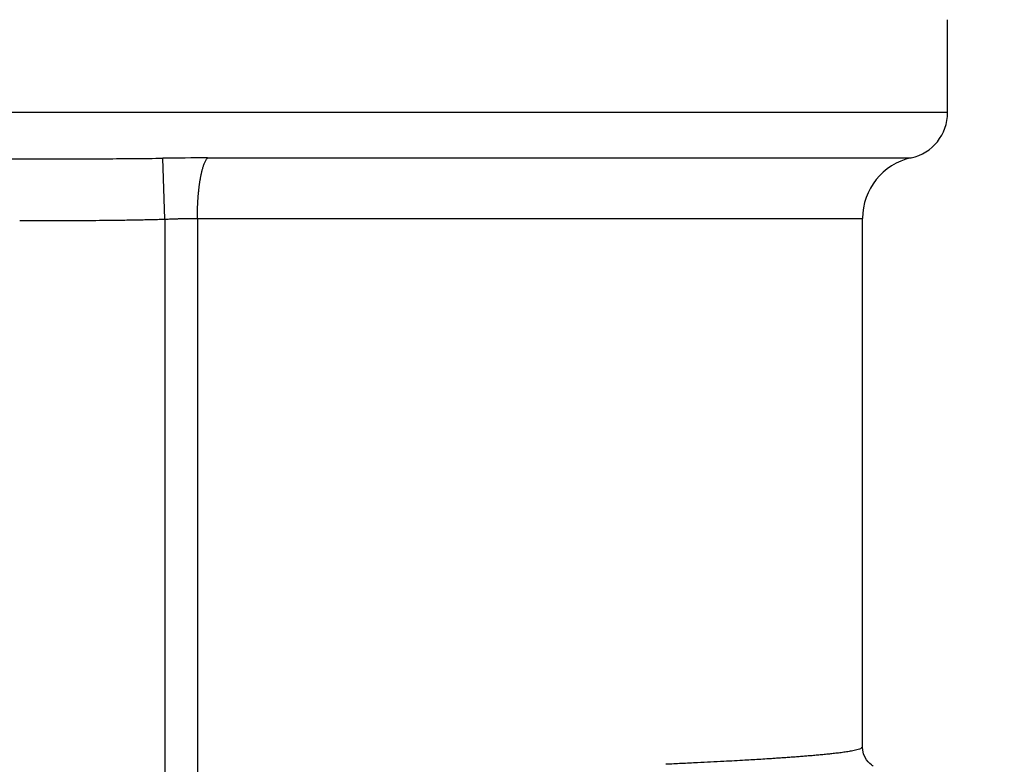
# Model space of a CAD drawing. Header units: millimetres. Extents: x 0 to 1071, y 0 to 742.
# Tile 56 of 130: x 166 to 172, y 436 to 441. Entities that reach past the tile are written whole.
import ezdxf

# ---------------------------------------------------------------- set-up
doc = ezdxf.new("R2010")
doc.units = ezdxf.units.MM
doc.header["$LTSCALE"] = 0.454724
doc.layers.add('NoLayerName_001', color=7, linetype='Continuous')
doc.layers.add('NoLayerName_002', color=7, linetype='Continuous')
doc.styles.get("Standard").update_dxf_attribs({"font": 'txt', "bigfont": 'extfont2'})
doc.dimstyles.get("Standard").update_dxf_attribs({"dimtxt": 2.5, "dimasz": 2.5, "dimexe": 1, "dimexo": 1, "dimtad": 1, "dimdec": 3, "dimzin": 0, "dimdsep": 46, "dimtxsty": 'Standard', "dimcen": 2.5, "dimadec": 3, "dimazin": 0, "dimtfac": 0.75, "dimtdec": 3, "dimtmove": 0, "dimatfit": 3, "dimfxl": 1, "dimarcsym": 0})

# ---------------------------------------------------------------- blocks, each defined once
blk = doc.blocks.new('_OPEN30')
at = {"color": 0, "linetype": 'ByBlock', "lineweight": -2}
for p, q in [((-1, 0.267949), (0, 0)), ((0, 0), (-1, -0.267949)), ((0, 0), (-1, 0))]:
    blk.add_line(p, q, dxfattribs=at)
blk = doc.blocks.new('*D128')
at = {"layer": 'Defpoints', "color": 0}
for p in [(221.0196, 487.5), (232.6932, 487.5), (170.65, 428.55)]:
    blk.add_point(p, dxfattribs=at)
at = {"layer": 'NoLayerName_002', "color": 0, "linetype": 'Continuous', "lineweight": 13}
for p, q in [((223.5196, 487.5), (235.1932, 487.5)), ((232.6932, 432.3), (232.6932, 483.75)), ((173.15, 428.55), (235.1932, 428.55))]:
    blk.add_line(p, q, dxfattribs=at)
at = {"layer": 'NoLayerName_002', "color": 0, "lineweight": 13, "xscale": 3.75, "yscale": 3.75, "zscale": 3.75}
for p, rotation in [((232.6932, 487.5), 90), ((232.6932, 428.55), 270)]:
    blk.add_blockref('_OPEN30', p, dxfattribs=dict(at, rotation=rotation))
at = {"layer": 'NoLayerName_002', "color": 0, "lineweight": 13, "insert": (225.0089, 458.025), "char_height": 8.75, "attachment_point": 5, "rotation": 90}
blk.add_mtext('\\W0.8000;５９', dxfattribs=at)

msp = doc.modelspace()

# ---------------------------------------------------------------- linework, layer by layer
at = {"layer": 'NoLayerName_001', "color": 60, "linetype": 'Continuous', "lineweight": 25}
for p, q in [((171.775194, 440.399924), (171.775194, 440.999924)), ((171.775194, 440.399924), (159.775194, 440.399924)), ((166.713278, 439.711361), (166.701683, 440.104826)), ((166.990336, 440.106893), (171.539479, 440.106893)), ((166.713279, 439.711361), (166.713278, 428.799924)), ((166.924082, 439.716185), (171.225194, 439.716185)), ((166.924082, 439.716185), (166.924083, 429.099924)), ((171.225194, 436.299978), (171.225194, 439.716185))]:
    msp.add_line(p, q, dxfattribs=at)
msp.add_lwpolyline([(171.293295, 436.177973), (171.290083, 436.179902), (171.282166, 436.185268), (171.272542, 436.19307), (171.261419, 436.204198), (171.250069, 436.218756), (171.239899, 436.236287), (171.231625, 436.257196), (171.22645, 436.280854), (171.225187, 436.299984)], dxfattribs=at)
at = {"layer": 'NoLayerName_001', "color": 7, "linetype": 'Continuous', "lineweight": 25}
msp.add_arc((150, 487.499924), 60, 290.7512459, 321.32289369, dxfattribs=at)
at = {"layer": 'NoLayerName_001', "color": 60, "linetype": 'Continuous', "lineweight": 25}
for centre, radius, start, end in [((171.475194, 440.399924), 0.3, 282.3734669, 0), ((167.011159, 417.044882), 23.062021, 90.0517328, 90.768892), ((171.625194, 439.716185), 0.4, 102.3737438, 180)]:
    msp.add_arc(centre, radius, start, end, dxfattribs=at)
for points, knots in [([(164.848706, 440.104826), (164.879588, 440.104467), (164.94135, 440.103691), (165.033996, 440.102873), (165.142086, 440.102108), (165.28106, 440.101439), (165.481802, 440.100858), (165.651661, 440.100696), (165.759753, 440.100692), (165.775194, 440.100691)], [0, 0, 0, 0, 0.092650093, 0.185300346, 0.277950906, 0.416927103, 0.602228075, 0.880178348, 0.926503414, 0.926503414, 0.926503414, 0.926503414]), ([(165.775194, 440.100691), (165.867845, 440.100763), (166.022262, 440.100761), (166.223003, 440.101285), (166.361978, 440.101862), (166.470069, 440.10252), (166.562716, 440.103266), (166.639921, 440.104046), (166.686242, 440.104636), (166.701683, 440.104826)], [0, 0, 0, 0, 0.277950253, 0.463250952, 0.602227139, 0.694877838, 0.787528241, 0.880178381, 0.926503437, 0.926503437, 0.926503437, 0.926503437]), ([(166.924083, 439.716185), (166.924092, 439.719526), (166.924096, 439.726207), (166.92418, 439.73623), (166.92431, 439.746252), (166.924496, 439.756274), (166.924736, 439.766295), (166.92503, 439.776315), (166.92538, 439.786333), (166.925785, 439.79635), (166.926247, 439.806364), (166.926765, 439.816377), (166.927341, 439.826387), (166.927975, 439.836393), (166.928667, 439.846397), (166.929418, 439.856398), (166.930231, 439.866393), (166.931108, 439.876384), (166.932055, 439.886368), (166.933073, 439.896344), (166.934167, 439.906312), (166.935339, 439.916269), (166.936595, 439.926216), (166.937936, 439.93615), (166.939367, 439.946071), (166.94089, 439.955978), (166.94251, 439.965869), (166.94423, 439.975744), (166.94606, 439.985598), (166.948012, 439.99543), (166.950097, 440.005236), (166.952327, 440.015013), (166.954713, 440.024754), (166.957281, 440.034449), (166.960061, 440.044082), (166.963082, 440.053638), (166.966362, 440.063108), (166.97, 440.072449), (166.974002, 440.081669), (166.977181, 440.087574), (166.978711, 440.090564)], [0, 0, 0, 0, 0.010022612, 0.020045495, 0.030068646, 0.040092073, 0.050115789, 0.060139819, 0.070164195, 0.080188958, 0.090214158, 0.100239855, 0.110266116, 0.12029302, 0.130320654, 0.140349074, 0.150377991, 0.160406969, 0.170435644, 0.180463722, 0.19049099, 0.200517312, 0.210542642, 0.22056702, 0.230590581, 0.240613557, 0.250636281, 0.260659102, 0.27068207, 0.280705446, 0.290729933, 0.300756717, 0.310786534, 0.320816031, 0.330841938, 0.340863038, 0.350880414, 0.36089895, 0.370933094, 0.38100781, 0.38100781, 0.38100781, 0.38100781]), ([(166.978711, 440.090564), (166.980477, 440.093419), (166.983647, 440.099365), (166.988228, 440.104305), (166.990336, 440.106893)], [0, 0, 0, 0, 0.0100725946, 0.0200869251, 0.0200869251, 0.0200869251, 0.0200869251]), ([(165.775194, 439.701712), (165.822102, 439.701749), (165.915918, 439.701756), (166.041004, 439.70212), (166.150455, 439.702655), (166.244271, 439.703306), (166.338085, 439.704168), (166.416261, 439.705127), (166.4788, 439.706077), (166.525702, 439.70689), (166.572601, 439.707811), (166.619497, 439.708858), (166.666391, 439.710015), (166.697649, 439.710924), (166.713279, 439.711361)], [0, 0, 0, 0, 0.140723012, 0.281445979, 0.375262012, 0.4690793, 0.562898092, 0.656716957, 0.70362602, 0.750534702, 0.797442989, 0.844350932, 0.891258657, 0.938166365, 0.938166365, 0.938166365, 0.938166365]), ([(166.713279, 439.711361), (166.720302, 439.711642), (166.734348, 439.712218), (166.751909, 439.712865), (166.765958, 439.713352), (166.776496, 439.713697), (166.787035, 439.714023), (166.797574, 439.714329), (166.808114, 439.714614), (166.818655, 439.714877), (166.829196, 439.715118), (166.839738, 439.715336), (166.85028, 439.715531), (166.860823, 439.715702), (166.871365, 439.715848), (166.881908, 439.715969), (166.892452, 439.716065), (166.902995, 439.716133), (166.913538, 439.716177), (166.920567, 439.71618), (166.924082, 439.716185)], [0, 0, 0, 0, 0.021086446, 0.042172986, 0.05271643, 0.063260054, 0.073803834, 0.084347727, 0.094891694, 0.105435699, 0.11597971, 0.1265237, 0.137067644, 0.147611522, 0.158155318, 0.168699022, 0.179242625, 0.189786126, 0.200329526, 0.210872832, 0.210872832, 0.210872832, 0.210872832]), ([(171.225194, 436.299978), (171.22098, 436.296366), (171.213365, 436.28746), (171.196209, 436.283715), (171.179866, 436.279237), (171.163055, 436.275856), (171.146246, 436.272798), (171.129366, 436.270055), (171.112459, 436.267519), (171.095523, 436.265167), (171.078569, 436.262955), (171.0616, 436.260866), (171.044619, 436.25888), (171.027629, 436.256977), (171.01063, 436.255149), (170.993624, 436.25339), (170.976611, 436.251695), (170.959592, 436.250059), (170.942568, 436.248475), (170.925539, 436.24694), (170.908507, 436.245446), (170.891472, 436.243989), (170.874434, 436.242564), (170.851714, 436.240706), (170.823308, 436.238458), (170.789213, 436.235868), (170.75511, 436.233375), (170.721002, 436.230966), (170.686888, 436.228632), (170.65277, 436.226365), (170.61296, 436.223794), (170.567457, 436.220954), (170.51626, 436.217875), (170.459367, 436.214564), (170.396777, 436.211049), (170.3228, 436.20705), (170.243123, 436.202908), (170.152054, 436.198357), (170.055285, 436.193688), (169.986969, 436.190569), (169.952813, 436.188988)], [0, 0, 0, 0, 0.01665046, 0.03376373, 0.0508524, 0.06795349, 0.08505005, 0.10214675, 0.11924408, 0.13634181, 0.153439, 0.1705359, 0.18763275, 0.2047295, 0.2218262, 0.23892302, 0.25602004, 0.27311731, 0.29021479, 0.30731242, 0.32441007, 0.34150757, 0.35860485, 0.37570193, 0.40989568, 0.44408915, 0.47828252, 0.51247587, 0.54666923, 0.58086261, 0.61505607, 0.66634637, 0.71763676, 0.76892705, 0.83731389, 0.90570065, 0.99118411, 1.07666755, 1.17924769, 1.28182777, 1.28182777, 1.28182777, 1.28182777])]:
    msp.add_open_spline(points, degree=3, knots=knots, dxfattribs=at)

# ---------------------------------------------------------------- dimensions: what is measured, and where the dimension line sits
at = {"layer": 'NoLayerName_002', "color": 3, "linetype": 'Continuous', "lineweight": 13}
dim = msp.add_linear_dim(base=(232.693237, 487.5), p1=(170.649999, 428.55), p2=(221.019626, 487.5), angle=90, text='\\W0.8000;５９', dimstyle='Standard', override={"dimtxt": 8.75, "dimasz": 3.75, "dimexe": 2.5, "dimexo": 2.5, "dimgap": 2.5, "dimzin": 8, "dimblk": 'OPEN30', "dimclrd": 0, "dimclre": 0, "dimclrt": 0, "dimtp": 0, "dimtm": 0, "dimlwd": 13, "dimlwe": 13}, dxfattribs=at)
dim.commit()
dim.dimension.update_dxf_attribs({"geometry": '*D128', "text_midpoint": (232.693237, 458.025), "dimtype": 160})

doc.saveas('drawing.dxf')
